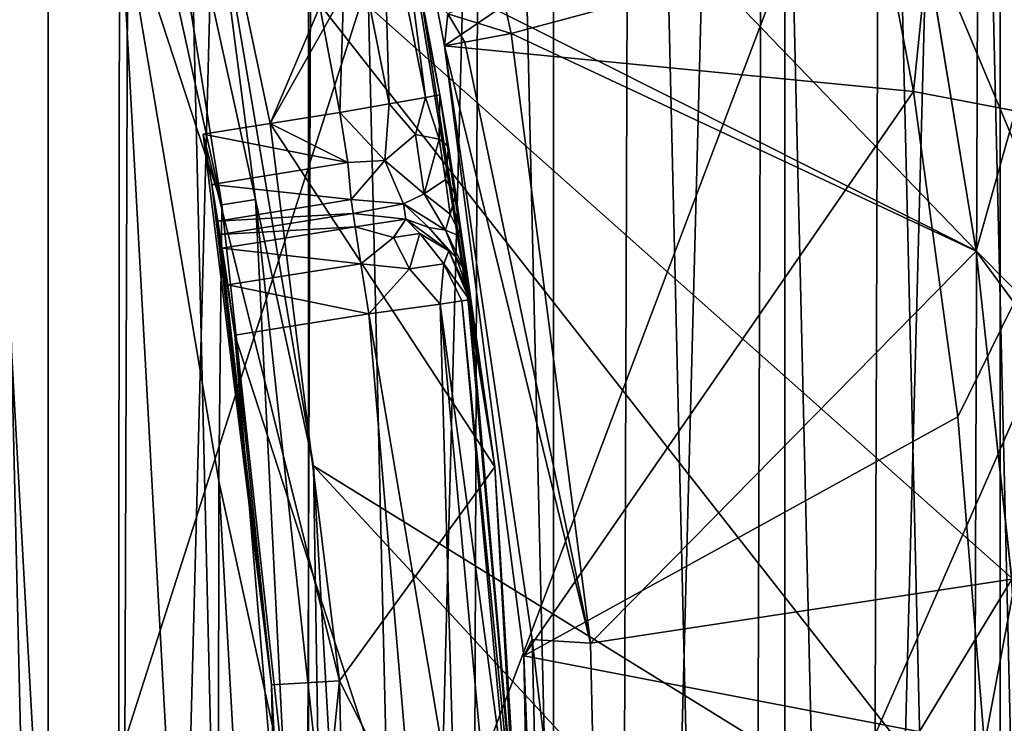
# Model space of a CAD drawing. Header units: metres. Extents: x -44 to 117, y -432 to 89.
# Tile 168 of 256: x 15.01 to 17.92, y -399.22 to -397.14. Entities that reach past the tile are written whole.
import ezdxf

# ---------------------------------------------------------------- set-up
doc = ezdxf.new("R2010")
doc.units = ezdxf.units.M
doc.layers.add('solid_125568', color=7, linetype='CONTINUOUS')

msp = doc.modelspace()

# ---------------------------------------------------------------- linework, layer by layer
at = {"layer": 'solid_125568'}
for points in [[(14.285273, -416.115479, 233.699997), (14.285293, -384.384552, 233.699997), (15.098445, -385.155731, 233.699997)], [(14.285273, -416.115479, 233.699997), (15.098445, -385.155731, 233.699997), (15.098424, -415.344299, 233.699997)], [(15.098424, -415.344299, 233.699997), (15.098445, -385.155731, 233.699997), (15.866032, -385.963928, 233.699997)], [(15.098424, -415.344299, 233.699997), (15.866032, -385.963928, 233.699997), (15.866012, -414.536072, 233.699997)], [(15.866012, -414.536072, 233.699997), (15.866032, -385.963928, 233.699997), (16.589632, -386.81189, 233.699997)], [(14.29352, -386.262299, 247.800003), (9.35, -417.929871, 247.800003), (15.662213, -387.812561, 247.800003)], [(15.866012, -414.536072, 233.699997), (16.589632, -386.81189, 233.699997), (16.589615, -413.688141, 233.699997)], [(16.589615, -413.688141, 233.699997), (16.589632, -386.81189, 233.699997), (17.271721, -387.701385, 233.699997)], [(16.589615, -413.688141, 233.699997), (17.271721, -387.701385, 233.699997), (17.271708, -412.798645, 233.699997)], [(17.271708, -412.798645, 233.699997), (17.271721, -387.701385, 233.699997), (17.906891, -388.624939, 233.699997)], [(15.662213, -387.812561, 247.800003), (9.35, -417.929871, 247.800003), (16.857927, -389.490173, 247.800003)], [(17.271708, -412.798645, 233.699997), (17.906891, -388.624939, 233.699997), (17.906881, -411.875061, 233.699997)], [(17.906881, -411.875061, 233.699997), (17.906891, -388.624939, 233.699997), (18.489731, -389.575165, 233.699997)], [(14.70028, -411.481476, 266.799988), (14.777749, -389.120636, 266.799988), (15.285207, -410.670166, 266.799988)], [(15.285207, -410.670166, 266.799988), (14.777749, -389.120636, 266.799988), (15.357053, -389.936035, 266.799988)], [(16.857927, -389.490173, 247.800003), (9.35, -417.929871, 247.800003), (17.880098, -391.289398, 247.800003)], [(17.906881, -411.875061, 233.699997), (18.489731, -389.575165, 233.699997), (18.489723, -410.924866, 233.699997)], [(15.285207, -410.670166, 266.799988), (15.357053, -389.936035, 266.799988), (15.827886, -409.8255, 266.799988)], [(15.827886, -409.8255, 266.799988), (15.357053, -389.936035, 266.799988), (15.893877, -390.784454, 266.799988)], [(15.827886, -409.8255, 266.799988), (15.893877, -390.784454, 266.799988), (16.32366, -408.954895, 266.799988)], [(16.32366, -408.954895, 266.799988), (15.893877, -390.784454, 266.799988), (16.383615, -391.658478, 266.799988)], [(17.880098, -391.289398, 247.800003), (9.35, -417.929871, 247.800003), (18.706081, -393.175415, 247.800003)], [(16.32366, -408.954895, 266.799988), (16.383615, -391.658478, 266.799988), (16.768303, -408.064819, 266.799988)], [(16.768303, -408.064819, 266.799988), (16.383615, -391.658478, 266.799988), (16.822084, -392.551636, 266.799988)], [(16.768303, -408.064819, 266.799988), (16.822084, -392.551636, 266.799988), (17.165113, -407.147766, 266.799988)], [(17.165113, -407.147766, 266.799988), (16.822084, -392.551636, 266.799988), (17.21253, -393.471405, 266.799988)], [(18.706081, -393.175415, 247.800003), (9.35, -417.929871, 247.800003), (19.337608, -395.146942, 247.800003)], [(17.165113, -407.147766, 266.799988), (17.21253, -393.471405, 266.799988), (17.513742, -406.206451, 266.799988)], [(17.513742, -406.206451, 266.799988), (17.21253, -393.471405, 266.799988), (17.554623, -394.415131, 266.799988)], [(17.513742, -406.206451, 266.799988), (17.554623, -394.415131, 266.799988), (17.811287, -405.249084, 266.799988)], [(17.811287, -405.249084, 266.799988), (17.554623, -394.415131, 266.799988), (17.845518, -395.374542, 266.799988)], [(15.085046, -394.971527, 436), (17.835987, -397.826721, 436), (17.677839, -396.864349, 436)], [(15.085046, -394.971527, 436), (15.58212, -396.693481, 436), (17.835987, -397.826721, 436)], [(14.821551, -395.074829, 436.200012), (14.812014, -405.452393, 436.200012), (15.302573, -403.760162, 436.200012)], [(14.821551, -395.074829, 436.200012), (15.302573, -403.760162, 436.200012), (15.308984, -396.767914, 436.200012)], [(19.337608, -395.146942, 247.800003), (9.35, -417.929871, 247.800003), (19.75939, -397.161469, 247.800003)], [(17.811287, -405.249084, 266.799988), (17.845518, -395.374542, 266.799988), (18.054895, -404.28363, 266.799988)], [(18.054895, -404.28363, 266.799988), (17.845518, -395.374542, 266.799988), (18.082426, -396.341644, 266.799988)], [(18.518196, -395.455292, 341.73938), (17.827383, -395.634186, 358.388824), (18.202892, -397.461426, 358.388824)], [(17.827383, -395.634186, 358.388824), (17.468916, -396.404816, 375.028534), (17.651472, -397.356201, 375.028534)], [(18.202892, -397.461426, 358.388824), (17.827383, -395.634186, 358.388824), (17.651472, -397.356201, 375.028534)], [(15.611271, -397.690674, 436.17511), (15.339291, -395.991058, 436.104431), (15.243044, -396.017792, 436.17511)], [(15.611271, -397.690674, 436.17511), (15.709843, -397.6745, 436.104431), (15.339291, -395.991058, 436.104431)], [(15.339291, -395.991058, 436.104431), (15.709843, -397.6745, 436.104431), (15.58212, -396.693481, 436)], [(15.611271, -397.690674, 436.17511), (15.243044, -396.017792, 436.17511), (15.308984, -396.767914, 436.200012)], [(17.468916, -396.404816, 375.028534), (16.242699, -397.093964, 426.22525), (16.267872, -397.222046, 426.194763)], [(17.651472, -397.356201, 375.028534), (17.468916, -396.404816, 375.028534), (16.267872, -397.222046, 426.194763)], [(15.538903, -396.436554, 428), (15.753305, -397.451172, 428), (16.140753, -396.763153, 427.500183)], [(15.899751, -397.105286, 428), (15.753305, -397.451172, 428), (15.538903, -396.436554, 428)], [(17.677839, -396.864349, 436), (17.835987, -397.826721, 436), (18.17042, -396.635681, 435.961792)], [(17.835987, -397.826721, 436), (18.437189, -398.434082, 435.961792), (18.17042, -396.635681, 435.961792)], [(15.58212, -396.693481, 436), (17.99254, -399.765625, 436), (17.940519, -398.790863, 436)], [(15.58212, -396.693481, 436), (15.881406, -398.460602, 436), (17.99254, -399.765625, 436)], [(15.58212, -396.693481, 436), (17.940519, -398.790863, 436), (17.835987, -397.826721, 436)], [(15.709843, -397.6745, 436.104431), (15.881406, -398.460602, 436), (15.58212, -396.693481, 436)], [(15.979121, -396.761597, 427.961121), (16.086035, -396.738251, 427.854523), (16.103996, -397.392883, 427.96109)], [(16.086035, -396.738251, 427.854523), (16.127808, -396.729156, 427.707855), (16.211723, -397.373749, 427.854523)], [(16.086035, -396.738251, 427.854523), (16.211723, -397.373749, 427.854523), (16.103996, -397.392883, 427.96109)], [(16.253822, -397.366302, 427.707855), (16.127808, -396.729156, 427.707855), (16.193947, -397.047089, 427.707855)], [(16.211723, -397.373749, 427.854523), (16.127808, -396.729156, 427.707855), (16.253822, -397.366302, 427.707855)], [(18.409376, -398.60553, 426.035034), (17.677948, -396.860291, 426), (18.143255, -396.735718, 426.034698)], [(15.308984, -396.767914, 436.200012), (15.302573, -403.760162, 436.200012), (15.598591, -402.023346, 436.200012)], [(15.611271, -397.690674, 436.17511), (15.308984, -396.767914, 436.200012), (15.601814, -398.50528, 436.200012)], [(15.308984, -396.767914, 436.200012), (15.598591, -402.023346, 436.200012), (15.601814, -398.50528, 436.200012)], [(15.753305, -397.451172, 428), (16.416115, -398.463013, 427.500183), (16.140753, -396.763153, 427.500183)], [(15.899751, -397.105286, 428), (15.979121, -396.761597, 427.961121), (15.958514, -397.418671, 428)], [(15.979121, -396.761597, 427.961121), (16.103996, -397.392883, 427.96109), (15.958514, -397.418671, 428)], [(16.193947, -397.047089, 427.707855), (16.140753, -396.763153, 427.500183), (16.416115, -398.463013, 427.500183)], [(16.434502, -397.050598, 426.019409), (17.677948, -396.860291, 426), (16.46442, -397.185455, 426)], [(17.677948, -396.860291, 426), (17.835724, -397.827209, 426), (16.46442, -397.185455, 426)], [(18.409376, -398.60553, 426.035034), (17.835724, -397.827209, 426), (17.677948, -396.860291, 426)], [(16.253822, -397.366302, 427.707855), (16.193947, -397.047089, 427.707855), (16.416115, -398.463013, 427.500183)], [(16.434502, -397.050598, 426.019409), (16.46442, -397.185455, 426), (16.277508, -397.127838, 426.109833)], [(15.899751, -397.105286, 428), (15.958514, -397.418671, 428), (15.753305, -397.451172, 428)], [(16.277508, -397.127838, 426.109833), (16.267872, -397.222046, 426.194763), (16.242699, -397.093964, 426.22525)], [(16.277508, -397.127838, 426.109833), (16.327219, -397.210999, 426.056732), (16.267872, -397.222046, 426.194763)], [(16.277508, -397.127838, 426.109833), (16.46442, -397.185455, 426), (16.327219, -397.210999, 426.056732)], [(19.75939, -397.161469, 247.800003), (9.35, -417.929871, 247.800003), (19.972971, -399.221039, 247.800003)], [(16.327219, -397.210999, 426.056732), (16.46442, -397.185455, 426), (16.698778, -398.983246, 426)], [(17.835724, -397.827209, 426), (16.698778, -398.983246, 426), (16.46442, -397.185455, 426)], [(16.327219, -397.210999, 426.056732), (16.698778, -398.983246, 426), (16.267872, -397.222046, 426.194763)], [(17.651472, -397.356201, 375.028534), (16.267872, -397.222046, 426.194763), (16.501558, -399.020874, 426.194763)], [(16.526419, -398.972626, 426.097076), (16.501558, -399.020874, 426.194763), (16.267872, -397.222046, 426.194763)], [(16.698778, -398.983246, 426), (16.526419, -398.972626, 426.097076), (16.267872, -397.222046, 426.194763)], [(16.103996, -397.392883, 427.96109), (16.211723, -397.373749, 427.854523), (16.18166, -397.482788, 427.928223)], [(16.211723, -397.373749, 427.854523), (16.252346, -397.49707, 427.832794), (16.18166, -397.482788, 427.928223)], [(16.211723, -397.373749, 427.854523), (16.253822, -397.366302, 427.707855), (16.252346, -397.49707, 427.832794)], [(16.252346, -397.49707, 427.832794), (16.253822, -397.366302, 427.707855), (16.279568, -397.518433, 427.727264)], [(16.279568, -397.518433, 427.727264), (16.253822, -397.366302, 427.707855), (16.416115, -398.463013, 427.500183)], [(17.782251, -398.316071, 375.028534), (17.651472, -397.356201, 375.028534), (16.501558, -399.020874, 426.194763)], [(18.202892, -397.461426, 358.388824), (17.651472, -397.356201, 375.028534), (17.782251, -398.316071, 375.028534)], [(16.103996, -397.392883, 427.96109), (16.091599, -397.559784, 428.022552), (15.958514, -397.418671, 428)], [(16.103996, -397.392883, 427.96109), (16.18166, -397.482788, 427.928223), (16.091599, -397.559784, 428.022552)], [(15.753305, -397.451172, 428), (15.958514, -397.418671, 428), (15.982503, -397.565613, 428.039551)], [(15.958514, -397.418671, 428), (16.091599, -397.559784, 428.022552), (15.982503, -397.565613, 428.039551)], [(15.555732, -397.482483, 428), (15.957495, -399.094543, 428), (15.753305, -397.451172, 428)], [(15.982503, -397.565613, 428.039551), (15.555732, -397.482483, 428), (15.753305, -397.451172, 428)], [(15.753305, -397.451172, 428), (15.957495, -399.094543, 428), (16.416115, -398.463013, 427.500183)], [(18.202892, -397.461426, 358.388824), (17.782251, -398.316071, 375.028534), (17.860874, -399.281616, 375.028534)], [(18.391615, -399.317291, 358.388824), (18.202892, -397.461426, 358.388824), (17.860874, -399.281616, 375.028534)], [(15.757721, -399.105988, 428), (15.957495, -399.094543, 428), (15.555732, -397.482483, 428)], [(15.58131, -397.63031, 428.040192), (15.555732, -397.482483, 428), (15.982503, -397.565613, 428.039551)], [(15.757721, -399.105988, 428), (15.555732, -397.482483, 428), (15.58131, -397.63031, 428.040192)], [(16.18166, -397.482788, 427.928223), (16.207344, -397.657867, 428.028748), (16.091599, -397.559784, 428.022552)], [(16.18166, -397.482788, 427.928223), (16.252346, -397.49707, 427.832794), (16.207344, -397.657867, 428.028748)], [(16.252346, -397.49707, 427.832794), (16.270615, -397.615662, 427.881409), (16.207344, -397.657867, 428.028748)], [(16.252346, -397.49707, 427.832794), (16.279568, -397.518433, 427.727264), (16.270615, -397.615662, 427.881409)], [(16.270615, -397.615662, 427.881409), (16.279568, -397.518433, 427.727264), (16.301208, -397.660187, 427.784119)], [(16.301208, -397.660187, 427.784119), (16.279568, -397.518433, 427.727264), (16.416115, -398.463013, 427.500183)], [(15.58131, -397.63031, 428.040192), (15.982503, -397.565613, 428.039551), (15.992645, -397.675171, 428.148041)], [(15.982503, -397.565613, 428.039551), (16.091599, -397.559784, 428.022552), (15.992645, -397.675171, 428.148041)], [(16.091599, -397.559784, 428.022552), (16.147003, -397.687469, 428.129883), (15.992645, -397.675171, 428.148041)], [(16.091599, -397.559784, 428.022552), (16.207344, -397.657867, 428.028748), (16.147003, -397.687469, 428.129883)], [(15.599134, -397.738617, 428.149963), (15.58131, -397.63031, 428.040192), (15.992645, -397.675171, 428.148041)], [(15.757721, -399.105988, 428), (15.58131, -397.63031, 428.040192), (15.599134, -397.738617, 428.149963)], [(16.270615, -397.615662, 427.881409), (16.284868, -397.718109, 427.958527), (16.207344, -397.657867, 428.028748)], [(16.270615, -397.615662, 427.881409), (16.301208, -397.660187, 427.784119), (16.284868, -397.718109, 427.958527)], [(16.270367, -397.765198, 428.075775), (16.147003, -397.687469, 428.129883), (16.207344, -397.657867, 428.028748)], [(16.270367, -397.765198, 428.075775), (16.207344, -397.657867, 428.028748), (16.284868, -397.718109, 427.958527)], [(16.284868, -397.718109, 427.958527), (16.301208, -397.660187, 427.784119), (16.318169, -397.785339, 427.875916)], [(16.318169, -397.785339, 427.875916), (16.301208, -397.660187, 427.784119), (16.416115, -398.463013, 427.500183)], [(15.599134, -397.738617, 428.149963), (15.992645, -397.675171, 428.148041), (15.997808, -397.716187, 428.299988)], [(15.79647, -399.393555, 436.17511), (15.611271, -397.690674, 436.17511), (15.601814, -398.50528, 436.200012)], [(15.79647, -399.393555, 436.17511), (15.709843, -397.6745, 436.104431), (15.611271, -397.690674, 436.17511)], [(15.79647, -399.393555, 436.17511), (15.896211, -399.388123, 436.104431), (15.709843, -397.6745, 436.104431)], [(15.709843, -397.6745, 436.104431), (15.896211, -399.388123, 436.104431), (15.881406, -398.460602, 436)], [(15.992645, -397.675171, 428.148041), (16.147003, -397.687469, 428.129883), (15.997808, -397.716187, 428.299988)], [(16.147003, -397.687469, 428.129883), (16.153976, -397.733093, 428.299988), (15.997808, -397.716187, 428.299988)], [(16.221207, -397.757843, 428.198639), (16.147003, -397.687469, 428.129883), (16.270367, -397.765198, 428.075775)], [(16.147003, -397.687469, 428.129883), (16.221207, -397.757843, 428.198639), (16.153976, -397.733093, 428.299988)], [(15.605475, -397.77832, 428.299988), (15.599134, -397.738617, 428.149963), (15.997808, -397.716187, 428.299988)], [(15.997808, -397.716187, 432.200012), (15.605475, -397.77832, 428.299988), (15.997808, -397.716187, 428.299988)], [(15.997808, -397.716187, 432.200012), (15.605475, -397.77832, 432.200012), (15.605475, -397.77832, 428.299988)], [(16.004095, -397.75589, 432.350006), (15.605475, -397.77832, 432.200012), (15.997808, -397.716187, 432.200012)], [(15.997808, -397.716187, 432.200012), (15.997808, -397.716187, 428.299988), (16.153976, -397.733093, 428.299988)], [(16.153975, -397.733093, 432.200012), (15.997808, -397.716187, 432.200012), (16.153976, -397.733093, 428.299988)], [(16.004095, -397.75589, 432.350006), (15.997808, -397.716187, 432.200012), (16.153975, -397.733093, 432.200012)], [(16.270367, -397.765198, 428.075775), (16.284868, -397.718109, 427.958527), (16.318169, -397.785339, 427.875916)], [(15.757721, -399.105988, 428), (15.599134, -397.738617, 428.149963), (15.605475, -397.77832, 428.299988)], [(16.004095, -397.75589, 432.350006), (15.611715, -397.818054, 432.350037), (15.605475, -397.77832, 432.200012)], [(16.004095, -397.75589, 432.350006), (16.021273, -397.864349, 432.459808), (15.611715, -397.818054, 432.350037)], [(16.116951, -397.787292, 432.384552), (16.004095, -397.75589, 432.350006), (16.153975, -397.733093, 432.200012)], [(16.116951, -397.787292, 432.384552), (16.021273, -397.864349, 432.459808), (16.004095, -397.75589, 432.350006)], [(16.116951, -397.787292, 432.384552), (16.153975, -397.733093, 432.200012), (16.194775, -397.775696, 432.306824)], [(16.153975, -397.733093, 432.200012), (16.153976, -397.733093, 428.299988), (16.280195, -397.826599, 432.200012)], [(16.153975, -397.733093, 432.200012), (16.280195, -397.826599, 432.200012), (16.194775, -397.775696, 432.306824)], [(16.221207, -397.757843, 428.198639), (16.280195, -397.826599, 428.299988), (16.153976, -397.733093, 428.299988)], [(16.280195, -397.826599, 432.200012), (16.153976, -397.733093, 428.299988), (16.280195, -397.826599, 428.299988)], [(16.221207, -397.757843, 428.198639), (16.270367, -397.765198, 428.075775), (16.302528, -397.84613, 428.171753)], [(16.221207, -397.757843, 428.198639), (16.302528, -397.84613, 428.171753), (16.280195, -397.826599, 428.299988)], [(15.611715, -397.818054, 432.350037), (15.605475, -397.77832, 428.299988), (15.605475, -397.77832, 432.200012)], [(15.628235, -397.926575, 432.459808), (15.605475, -397.77832, 428.299988), (15.611715, -397.818054, 432.350037)], [(15.649592, -398.075073, 432.5), (15.605475, -397.77832, 428.299988), (15.628235, -397.926575, 432.459808)], [(15.757721, -399.105988, 428), (15.605475, -397.77832, 428.299988), (15.649592, -398.075073, 432.5)], [(16.164347, -397.879272, 432.440704), (16.021273, -397.864349, 432.459808), (16.116951, -397.787292, 432.384552)], [(16.164347, -397.879272, 432.440704), (16.116951, -397.787292, 432.384552), (16.194775, -397.775696, 432.306824)], [(16.164347, -397.879272, 432.440704), (16.194775, -397.775696, 432.306824), (16.265614, -397.864655, 432.339142)], [(16.280195, -397.826599, 432.200012), (16.265614, -397.864655, 432.339142), (16.194775, -397.775696, 432.306824)], [(16.270367, -397.765198, 428.075775), (16.318169, -397.785339, 427.875916), (16.330019, -397.887695, 428.000031)], [(16.302528, -397.84613, 428.171753), (16.270367, -397.765198, 428.075775), (16.330019, -397.887695, 428.000031)], [(16.330019, -397.887695, 428.000031), (16.318169, -397.785339, 427.875916), (16.416115, -398.463013, 427.500183)], [(16.021273, -397.864349, 432.459808), (15.628235, -397.926575, 432.459808), (15.611715, -397.818054, 432.350037)], [(16.280195, -397.826599, 432.200012), (16.341862, -397.971069, 432.200012), (16.265614, -397.864655, 432.339142)], [(16.280195, -397.826599, 432.200012), (16.341862, -397.971069, 428.299988), (16.341862, -397.971069, 432.200012)], [(16.280195, -397.826599, 428.299988), (16.338863, -397.949677, 428.14267), (16.341862, -397.971069, 428.299988)], [(16.280195, -397.826599, 432.200012), (16.280195, -397.826599, 428.299988), (16.341862, -397.971069, 428.299988)], [(16.302528, -397.84613, 428.171753), (16.338863, -397.949677, 428.14267), (16.280195, -397.826599, 428.299988)], [(16.302528, -397.84613, 428.171753), (16.330019, -397.887695, 428.000031), (16.338863, -397.949677, 428.14267)], [(17.835724, -397.827209, 426), (17.940897, -398.794586, 426), (16.698778, -398.983246, 426)], [(18.409376, -398.60553, 426.035034), (17.940897, -398.794586, 426), (17.835724, -397.827209, 426)], [(17.835987, -397.826721, 436), (17.940519, -398.790863, 436), (18.437189, -398.434082, 435.961792)], [(16.021273, -397.864349, 432.459808), (16.044737, -398.012512, 432.5), (15.628235, -397.926575, 432.459808)], [(16.164347, -397.879272, 432.440704), (16.044737, -398.012512, 432.5), (16.021273, -397.864349, 432.459808)], [(16.164347, -397.879272, 432.440704), (16.265614, -397.864655, 432.339142), (16.254753, -397.983215, 432.412201)], [(16.265614, -397.864655, 432.339142), (16.319242, -397.974213, 432.314819), (16.254753, -397.983215, 432.412201)], [(16.265614, -397.864655, 432.339142), (16.341862, -397.971069, 432.200012), (16.319242, -397.974213, 432.314819)], [(16.164347, -397.879272, 432.440704), (16.254753, -397.983215, 432.412201), (16.044737, -398.012512, 432.5)], [(16.489723, -399.667725, 428), (16.330019, -397.887695, 428.000031), (16.416115, -398.463013, 427.500183)], [(16.338863, -397.949677, 428.14267), (16.330019, -397.887695, 428.000031), (16.489723, -399.667725, 428)], [(16.044737, -398.012512, 432.5), (15.649592, -398.075073, 432.5), (15.628235, -397.926575, 432.459808)], [(16.338863, -397.949677, 428.14267), (16.489723, -399.667725, 428), (16.341862, -397.971069, 428.299988)], [(16.254753, -397.983215, 432.412201), (16.298059, -399.515839, 432.477264), (16.044737, -398.012512, 432.5)], [(16.319242, -397.974213, 432.314819), (16.460472, -399.508514, 432.314819), (16.254753, -397.983215, 432.412201)], [(16.395422, -399.511444, 432.412201), (16.298059, -399.515839, 432.477264), (16.254753, -397.983215, 432.412201)], [(16.460472, -399.508514, 432.314819), (16.395422, -399.511444, 432.412201), (16.254753, -397.983215, 432.412201)], [(16.319242, -397.974213, 432.314819), (16.341862, -397.971069, 432.200012), (16.491735, -399.727844, 432.200012)], [(16.319242, -397.974213, 432.314819), (16.491735, -399.727844, 432.200012), (16.460472, -399.508514, 432.314819)], [(16.341862, -397.971069, 432.200012), (16.341862, -397.971069, 428.299988), (16.489723, -399.667725, 428)], [(16.491735, -399.727844, 432.200012), (16.341862, -397.971069, 432.200012), (16.489723, -399.667725, 428)], [(16.191837, -399.740875, 432.5), (15.649592, -398.075073, 432.5), (16.044737, -398.012512, 432.5)], [(16.298059, -399.515839, 432.477264), (16.191837, -399.740875, 432.5), (16.044737, -398.012512, 432.5)], [(16.191837, -399.740875, 432.5), (15.792089, -399.761108, 432.5), (15.649592, -398.075073, 432.5)], [(15.757721, -399.105988, 428), (15.649592, -398.075073, 432.5), (15.792089, -399.761108, 432.5)], [(17.860874, -399.281616, 375.028534), (17.782251, -398.316071, 375.028534), (16.501558, -399.020874, 426.194763)], [(15.881406, -398.460602, 436), (17.992262, -400.744629, 436), (17.99254, -399.765625, 436)], [(15.881406, -398.460602, 436), (15.982842, -400.25, 436), (17.992262, -400.744629, 436)], [(15.896211, -399.388123, 436.104431), (15.982842, -400.25, 436), (15.881406, -398.460602, 436)], [(15.957495, -399.094543, 428), (16.512966, -400.18634, 427.500183), (16.416115, -398.463013, 427.500183)], [(16.489723, -399.667725, 428), (16.416115, -398.463013, 427.500183), (16.512966, -400.18634, 427.500183)], [(15.601814, -398.50528, 436.200012), (15.598591, -402.023346, 436.200012), (15.699993, -400.264404, 436.200012)], [(15.79647, -399.393555, 436.17511), (15.601814, -398.50528, 436.200012), (15.699993, -400.264404, 436.200012)], [(17.940897, -398.794586, 426), (16.738897, -400.777374, 426), (16.698778, -398.983246, 426)], [(17.940897, -398.794586, 426), (17.993465, -399.762451, 426), (16.738897, -400.777374, 426)], [(16.526419, -398.972626, 426.097076), (16.568375, -400.742981, 426.097107), (16.501558, -399.020874, 426.194763)], [(16.738897, -400.777374, 426), (16.568375, -400.742981, 426.097107), (16.526419, -398.972626, 426.097076)], [(16.738897, -400.777374, 426), (16.526419, -398.972626, 426.097076), (16.698778, -398.983246, 426)], [(17.860874, -399.281616, 375.028534), (16.501558, -399.020874, 426.194763), (16.536947, -400.834442, 426.194763)], [(16.568375, -400.742981, 426.097107), (16.536947, -400.834442, 426.194763), (16.501558, -399.020874, 426.194763)], [(15.792902, -400.723541, 428), (15.957495, -399.094543, 428), (15.757721, -399.105988, 428)], [(15.792902, -400.723541, 428), (15.992725, -400.732422, 428), (15.957495, -399.094543, 428)], [(15.957495, -399.094543, 428), (15.992725, -400.732422, 428), (16.512966, -400.18634, 427.500183)], [(15.792902, -400.723541, 428), (15.757721, -399.105988, 428), (15.792089, -399.761108, 432.5)]]:
    msp.add_3dface(points, dxfattribs=at)

doc.saveas('drawing.dxf')
